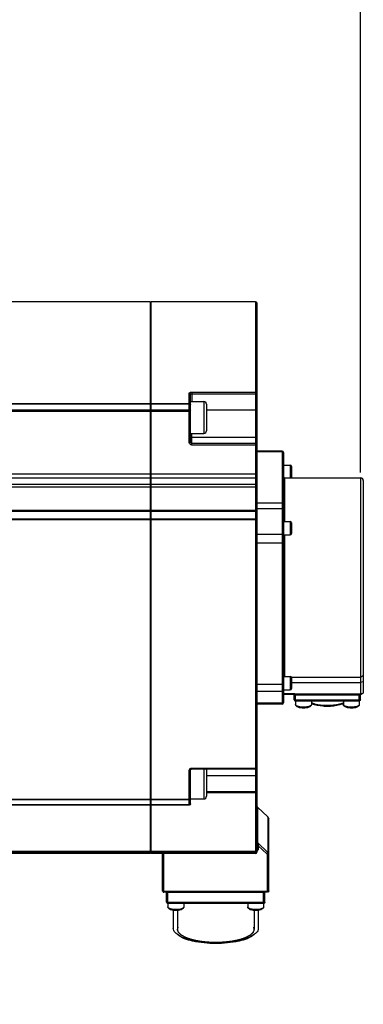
# Model space of a CAD drawing. Header units: millimetres. Extents: x 0 to 11890, y 0 to 8410.
# Tile 8 of 86: x 4424 to 4553, y 5810 to 6180. Entities that reach past the tile are written whole.
import ezdxf

# ---------------------------------------------------------------- set-up
doc = ezdxf.new("R2010")
doc.units = ezdxf.units.MM
doc.header["$LTSCALE"] = 653.95
doc.layers.get('0').update_dxf_attribs({"linetype": 'CONTINUOUS'})
doc.layers.add('204101000043_DXF_DIMENSION', color=7, linetype='CONTINUOUS')
doc.layers.add('304304000077DXF_CONTINUOUS_LINE', color=7, linetype='CONTINUOUS')
doc.styles.get("Standard").update_dxf_attribs({"font": 'txt', "width": 0.7})
doc.dimstyles.new('DIMSTYLE_6', dxfattribs={"dimtxt": 100, "dimasz": 60, "dimexe": 2, "dimexo": 0.2, "dimgap": 2.5, "dimtad": 1, "dimdsep": 46, "dimtxsty": 'Standard', "dimblk": '_FILLED', "dimblk1": '_FILLED', "dimblk2": '_FILLED', "dimcen": 0.09, "dimclrt": 5, "dimazin": 2, "dimtp": 0.01, "dimtm": 0.01, "dimtfac": 1, "dimtofl": 0, "dimtmove": 0, "dimatfit": 3, "dimldrblk": '_FILLED', "dimfxl": 0, "dimtolj": 1, "dimarcsym": 0})

# ---------------------------------------------------------------- blocks, each defined once
blk = doc.blocks.new('_FILLED')
at = {"color": 0, "linetype": 'ByBlock'}
blk.add_solid([(0, 0), (-1, 0.1667), (-1, -0.1667)], dxfattribs=at)
blk = doc.blocks.new('*D18')
at = {"layer": '204101000043_DXF_DIMENSION', "color": 2, "linetype": 'Continuous'}
for p, q in [((4181.44, 5799.39), (4181.44, 6385.06)), ((4552.44, 6009.68), (4552.44, 6385.06)), ((4181.44, 6365.06), (4366.94, 6365.06)), ((4552.44, 6365.06), (4366.94, 6365.06))]:
    blk.add_line(p, q, dxfattribs=at)
at = {"layer": '204101000043_DXF_DIMENSION', "color": 2, "linetype": 'Continuous', "xscale": 60, "yscale": 60, "zscale": 60, "rotation": 180}
blk.add_blockref('_FILLED', (4181.44, 6365.06), dxfattribs=at)
at = {"layer": '204101000043_DXF_DIMENSION', "color": 2, "linetype": 'Continuous', "xscale": 60, "yscale": 60, "zscale": 60}
blk.add_blockref('_FILLED', (4552.44, 6365.06), dxfattribs=at)

msp = doc.modelspace()

# ---------------------------------------------------------------- linework, layer by layer
at = {"layer": '304304000077DXF_CONTINUOUS_LINE', "color": 7, "linetype": 'Continuous'}
for p, q in [((4473.445, 6073.891), (4290.545, 6073.891)), ((4473.445, 5866.471), (4473.445, 6073.89)), ((4473.445, 6072.369), (4473.645, 6072.369)), ((4512.945, 6073.891), (4473.645, 6073.891)), ((4473.645, 5866.471), (4473.645, 6073.89)), ((4513.445, 6073.391), (4513.445, 5866.971)), ((4488.445, 6021.119), (4488.445, 6039.063)), ((4488.445, 6036.39), (4493.445, 6036.39)), ((4494.445, 6035.39), (4494.445, 6025.39)), ((4473.445, 6033.379), (4473.645, 6033.379)), ((4488.445, 6024.39), (4493.445, 6024.39)), ((4522.945, 6017.744), (4513.445, 6017.744)), ((4523.445, 6017.243), (4523.445, 5923.118)), ((4523.445, 6012.414), (4525.945, 6012.414)), ((4526.445, 6011.914), (4526.445, 6007.914)), ((4473.445, 6008.168), (4473.645, 6008.168)), ((4523.945, 6007.681), (4552.445, 6007.681)), ((4553.445, 6006.68), (4553.445, 5926.891)), ((4473.445, 6002.821), (4473.645, 6002.821)), ((4473.445, 5993.645), (4473.645, 5993.645)), ((4523.445, 5991.209), (4525.945, 5991.209)), ((4526.445, 5990.708), (4526.445, 5986.709)), ((4523.445, 5986.209), (4525.945, 5986.209)), ((4523.445, 5932.948), (4525.945, 5932.948)), ((4526.445, 5932.447), (4526.445, 5928.448)), ((4523.445, 5927.948), (4525.945, 5927.948)), ((4523.445, 5926.352), (4527.23, 5926.352)), ((4527.23, 5926.352), (4527.378, 5926.345)), ((4527.378, 5926.345), (4527.775, 5926.304)), ((4527.445, 5924.26), (4527.445, 5926.14)), ((4527.748, 5926.306), (4527.775, 5926.303)), ((4527.775, 5926.303), (4527.945, 5926.297)), ((4551.945, 5926.297), (4552.139, 5926.305)), ((4552.139, 5926.305), (4552.309, 5926.324)), ((4552.309, 5926.324), (4552.475, 5926.348)), ((4552.445, 5924.26), (4552.445, 5926.14)), ((4552.474, 5926.342), (4552.562, 5926.351)), ((4552.562, 5926.351), (4552.745, 5926.372)), ((4522.945, 5922.618), (4513.445, 5922.618)), ((4551.945, 5923.76), (4527.945, 5923.76)), ((4527.945, 5923.76), (4527.945, 5922.467)), ((4533.945, 5923.76), (4533.945, 5922.467)), ((4545.945, 5923.76), (4545.945, 5922.467)), ((4551.945, 5923.76), (4551.945, 5922.467)), ((4488.945, 5898.193), (4512.945, 5898.193)), ((4488.445, 5885.118), (4488.445, 5897.754)), ((4494.445, 5897.929), (4494.445, 5887.929)), ((4512.945, 5889.228), (4494.445, 5889.228)), ((4473.445, 5884.618), (4291.045, 5884.618)), ((4473.445, 5886.52), (4473.645, 5886.52)), ((4487.945, 5884.618), (4473.645, 5884.618)), ((4488.445, 5886.929), (4493.445, 5886.929)), ((4513.604, 5883.853), (4517.494, 5880.198)), ((4517.945, 5852.318), (4517.945, 5879.169)), ((4473.445, 5866.471), (4291.045, 5866.471)), ((4473.445, 5867.993), (4473.645, 5867.993)), ((4512.945, 5866.471), (4473.645, 5866.471)), ((4477.945, 5852.318), (4477.945, 5866.471)), ((4517.445, 5851.818), (4478.445, 5851.818)), ((4479.445, 5848.133), (4479.445, 5851.818)), ((4516.445, 5848.133), (4516.445, 5851.818)), ((4515.945, 5847.633), (4479.945, 5847.633)), ((4479.945, 5847.633), (4479.945, 5846.34)), ((4485.945, 5847.633), (4485.945, 5846.34)), ((4509.945, 5847.633), (4509.945, 5846.34)), ((4515.945, 5847.633), (4515.945, 5846.34)), ((4481.945, 5845.053), (4481.945, 5838.315)), ((4513.945, 5845.053), (4513.945, 5838.315))]:
    msp.add_line(p, q, dxfattribs=at)
at = {"layer": '304304000077DXF_CONTINUOUS_LINE', "color": 9, "linetype": 'Continuous'}
for p, q in [((4473.445, 6073.86), (4290.545, 6073.86)), ((4512.945, 6073.86), (4473.645, 6073.86)), ((4512.945, 6073.891), (4512.945, 5866.471)), ((4487.945, 6020.948), (4487.945, 6039.533)), ((4488.945, 6039.875), (4512.945, 6039.875)), ((4488.945, 6039.875), (4488.945, 6036.39)), ((4488.945, 6039.234), (4512.945, 6039.234)), ((4290.545, 6035.646), (4473.445, 6035.646)), ((4290.545, 6035.497), (4473.445, 6035.497)), ((4473.645, 6035.646), (4487.945, 6035.646)), ((4473.645, 6035.497), (4487.945, 6035.497)), ((4493.445, 6036.39), (4493.445, 6024.39)), ((4473.445, 6033.167), (4290.545, 6033.167)), ((4473.445, 6032.675), (4290.545, 6032.675)), ((4487.945, 6033.167), (4473.645, 6033.167)), ((4487.945, 6032.675), (4473.645, 6032.675)), ((4512.945, 6033.126), (4494.445, 6033.126)), ((4488.945, 6020.009), (4488.945, 6024.39)), ((4512.945, 6022.873), (4488.945, 6022.873)), ((4512.945, 6020.649), (4488.945, 6020.649)), ((4512.945, 6020.009), (4488.945, 6020.009)), ((4522.945, 6017.442), (4513.445, 6017.442)), ((4522.945, 6017.744), (4522.945, 5922.618)), ((4525.945, 6012.414), (4525.945, 6007.681)), ((4473.445, 6009.041), (4302.445, 6009.041)), ((4473.445, 6007.512), (4302.445, 6007.512)), ((4512.945, 6009.041), (4473.645, 6009.041)), ((4512.945, 6007.512), (4473.645, 6007.512)), ((4523.945, 5991.209), (4523.945, 6007.681)), ((4552.445, 6007.681), (4552.445, 5926.538)), ((4473.445, 6004.134), (4302.322, 6004.134)), ((4473.445, 6005.168), (4302.445, 6005.168)), ((4512.945, 6005.168), (4473.645, 6005.168)), ((4512.945, 6004.134), (4473.645, 6004.134)), ((4522.945, 5998.095), (4513.445, 5998.095)), ((4290.545, 5995.532), (4473.445, 5995.532)), ((4290.545, 5995.149), (4473.445, 5995.149)), ((4473.645, 5995.532), (4512.945, 5995.532)), ((4473.645, 5995.149), (4512.945, 5995.149)), ((4522.945, 5995.976), (4513.445, 5995.976)), ((4473.445, 5992.154), (4290.545, 5992.154)), ((4473.445, 5991.896), (4290.545, 5991.896)), ((4512.945, 5992.154), (4473.645, 5992.154)), ((4512.945, 5991.896), (4473.645, 5991.896)), ((4525.945, 5991.209), (4525.945, 5986.209)), ((4522.945, 5986.412), (4513.445, 5986.412)), ((4523.945, 5932.948), (4523.945, 5986.209)), ((4522.945, 5983.078), (4513.445, 5983.078)), ((4525.945, 5932.948), (4525.945, 5927.948)), ((4526.333, 5932.742), (4552.445, 5932.742)), ((4522.945, 5929.921), (4513.445, 5929.921)), ((4526.445, 5930.773), (4552.445, 5930.773)), ((4522.945, 5927.348), (4513.445, 5927.348)), ((4523.445, 5926.549), (4527.23, 5926.549)), ((4527.23, 5926.549), (4527.23, 5926.352)), ((4527.945, 5926.494), (4551.945, 5926.494)), ((4527.945, 5923.76), (4527.945, 5926.494)), ((4527.945, 5926.297), (4551.945, 5926.297)), ((4551.945, 5925.969), (4527.945, 5925.969)), ((4551.945, 5924.089), (4527.945, 5924.089)), ((4551.945, 5923.76), (4551.945, 5926.494)), ((4552.273, 5926.518), (4552.445, 5926.538)), ((4552.445, 5926.538), (4552.571, 5926.547)), ((4552.47, 5926.352), (4552.474, 5926.342)), ((4552.571, 5926.547), (4552.722, 5926.562)), ((4552.722, 5926.562), (4552.816, 5926.574)), ((4522.945, 5922.888), (4513.445, 5922.888)), ((4488.945, 5898.522), (4512.945, 5898.522)), ((4488.945, 5898.522), (4488.945, 5898.193)), ((4493.445, 5898.193), (4493.445, 5886.929)), ((4487.945, 5884.618), (4487.945, 5897.583)), ((4512.945, 5895.665), (4494.445, 5895.665)), ((4512.945, 5889.557), (4494.445, 5889.557)), ((4291.045, 5886.902), (4473.445, 5886.902)), ((4291.045, 5886.69), (4473.445, 5886.69)), ((4473.445, 5884.735), (4291.045, 5884.735)), ((4473.645, 5886.902), (4487.945, 5886.902)), ((4473.645, 5886.69), (4487.945, 5886.69)), ((4487.945, 5884.735), (4473.645, 5884.735)), ((4513.591, 5883.844), (4517.505, 5880.165)), ((4513.591, 5883.844), (4513.591, 5870.505)), ((4517.494, 5880.198), (4517.505, 5880.165)), ((4517.505, 5880.165), (4517.505, 5866.827)), ((4517.505, 5866.827), (4513.591, 5870.505)), ((4517.152, 5866.323), (4513.945, 5869.337)), ((4513.945, 5869.337), (4513.945, 5868.122)), ((4291.045, 5867.328), (4473.445, 5867.328)), ((4291.045, 5867.007), (4473.445, 5867.007)), ((4473.445, 5866.479), (4291.045, 5866.479)), ((4473.645, 5867.328), (4512.945, 5867.328)), ((4473.645, 5867.007), (4512.945, 5867.007)), ((4512.945, 5866.479), (4473.645, 5866.479)), ((4478.445, 5851.818), (4478.445, 5866.471)), ((4517.445, 5851.818), (4517.445, 5865.659)), ((4517.445, 5852.147), (4478.445, 5852.147)), ((4479.945, 5847.633), (4479.945, 5851.818)), ((4515.945, 5851.721), (4479.945, 5851.721)), ((4515.945, 5847.633), (4515.945, 5851.818)), ((4515.945, 5847.962), (4479.945, 5847.962))]:
    msp.add_line(p, q, dxfattribs=at)
at = {"layer": '304304000077DXF_CONTINUOUS_LINE', "color": 2, "linetype": 'Continuous'}
for p, q in [((4483.545, 5845.025), (4483.545, 5837.845)), ((4512.345, 5845.025), (4512.345, 5837.845))]:
    msp.add_line(p, q, dxfattribs=at)
at = {"layer": '304304000077DXF_CONTINUOUS_LINE', "color": 9, "linetype": 'Continuous'}
for points in [[(4551.945, 5926.494), (4552.108, 5926.501), (4552.273, 5926.518)], [(4552.445, 5926.538), (4552.459, 5926.421), (4552.47, 5926.352)], [(4552.816, 5926.574), (4552.801, 5926.446), (4552.76, 5926.377), (4552.745, 5926.372)], [(4513.445, 5884.176), (4513.462, 5884.054), (4513.512, 5883.941), (4513.591, 5883.844)], [(4513.445, 5870.837), (4513.462, 5870.715), (4513.512, 5870.602), (4513.591, 5870.505)]]:
    msp.add_lwpolyline(points, dxfattribs=at)
at = {"layer": '304304000077DXF_CONTINUOUS_LINE', "color": 7, "linetype": 'Continuous'}
msp.add_lwpolyline([(4513.602, 5883.855), (4513.577, 5883.88), (4513.531, 5883.938), (4513.496, 5883.999), (4513.47, 5884.061), (4513.455, 5884.12), (4513.447, 5884.173), (4513.445, 5884.216)], dxfattribs=at)
for centre, radius, start, end in [((4493.445, 6035.39), 1, 0, 90), ((4493.445, 6025.39), 1, 270, 360), ((4522.945, 6017.244), 0.5, 0, 90), ((4525.945, 6011.914), 0.5, 0, 90), ((4523.945, 6008.181), 0.5, 180, 270), ((4525.945, 6007.914), 0.5, 332.02852, 360), ((4552.445, 6006.681), 1, 360, 90), ((4525.945, 5990.709), 0.5, 0, 90), ((4525.945, 5986.709), 0.5, 270, 360), ((4525.945, 5932.448), 0.5, 0, 90), ((4525.945, 5928.448), 0.5, 270, 360), ((4526.519, 5919.513), 6.896, 82.28661, 82.87906), ((4552.966, 5927.104), 0.673, 255.63954, 261.57829), ((4522.945, 5923.118), 0.5, 270, 360), ((4493.445, 5897.929), 1, 0, 15.53704), ((4493.445, 5887.929), 1, 270, 360)]:
    msp.add_arc(centre, radius, start, end, dxfattribs=at)
at = {"layer": '304304000077DXF_CONTINUOUS_LINE', "color": 9, "linetype": 'Continuous'}
for centre, radius, start, end in [((4528.059, 5929.905), 3.415, 264.20472, 265.41723), ((4536.774, 5929.275), 6.822, 245.03071, 248.52443), ((4543.115, 5929.275), 6.822, 291.47552, 294.96929), ((4488.949, 5897.455), 1.066, 111.12276, 118.72322), ((4488.945, 5897.529), 0.993, 90.01067, 93.46015), ((4531.28, 5875.507), 18.4, 197.77843, 199.59085)]:
    msp.add_arc(centre, radius, start, end, dxfattribs=at)
at = {"layer": '304304000077DXF_CONTINUOUS_LINE', "color": 7, "linetype": 'Continuous'}
for points in [[(4512.945, 6073.891), (4513.18, 6073.891), (4513.445, 6073.626), (4513.445, 6073.391)], [(4527.445, 5924.26), (4527.445, 5924.047), (4527.783, 5923.604), (4527.88, 5923.793)], [(4552.445, 5924.26), (4552.445, 5924.041), (4552.149, 5923.666), (4551.976, 5923.799)], [(4553.445, 5926.891), (4553.445, 5926.647), (4553.109, 5926.403), (4552.867, 5926.438)], [(4488.445, 5885.118), (4488.445, 5884.882), (4488.18, 5884.618), (4487.945, 5884.618)], [(4517.945, 5879.169), (4517.945, 5879.497), (4517.785, 5879.97), (4517.462, 5880.028)], [(4512.945, 5866.471), (4513.156, 5866.471), (4513.376, 5866.673), (4513.431, 5866.876)], [(4477.945, 5852.318), (4477.945, 5852.105), (4478.283, 5851.662), (4478.38, 5851.851)], [(4517.945, 5852.318), (4517.945, 5852.099), (4517.649, 5851.724), (4517.476, 5851.858)], [(4479.445, 5848.133), (4479.445, 5847.92), (4479.783, 5847.477), (4479.88, 5847.666)], [(4516.445, 5848.133), (4516.445, 5847.914), (4516.149, 5847.538), (4515.976, 5847.672)], [(4483.777, 5835.772), (4483.52, 5835.939), (4483.272, 5836.121), (4483.042, 5836.323)], [(4512.847, 5836.323), (4512.617, 5836.121), (4512.369, 5835.939), (4512.113, 5835.772)]]:
    msp.add_open_spline(points, degree=3, dxfattribs=at)
at = {"layer": '304304000077DXF_CONTINUOUS_LINE', "color": 9, "linetype": 'Continuous'}
for points in [[(4513.445, 6073.391), (4513.445, 6073.619), (4513.173, 6073.86), (4512.945, 6073.86)], [(4487.945, 6039.533), (4488.173, 6039.533), (4488.445, 6039.292), (4488.445, 6039.063)], [(4513.445, 6039.405), (4513.445, 6039.634), (4513.173, 6039.875), (4512.945, 6039.875)], [(4487.945, 6035.646), (4488.173, 6035.646), (4488.445, 6035.405), (4488.445, 6035.176)], [(4487.945, 6035.497), (4488.143, 6035.497), (4488.445, 6035.374), (4488.445, 6035.176)], [(4487.945, 6033.167), (4488.143, 6033.167), (4488.445, 6033.044), (4488.445, 6032.846)], [(4488.945, 6020.009), (4488.487, 6020.009), (4487.945, 6020.491), (4487.945, 6020.948)], [(4488.445, 6023.342), (4488.445, 6023.114), (4488.716, 6022.873), (4488.945, 6022.873)], [(4488.945, 6020.649), (4488.716, 6020.649), (4488.445, 6020.891), (4488.445, 6021.119)], [(4513.445, 6022.403), (4513.445, 6022.631), (4513.173, 6022.873), (4512.945, 6022.873)], [(4513.445, 6020.18), (4513.445, 6020.408), (4513.173, 6020.649), (4512.945, 6020.649)], [(4513.445, 6007.3), (4513.445, 6007.481), (4513.126, 6007.512), (4512.945, 6007.512)], [(4513.445, 6004.957), (4513.445, 6005.138), (4513.126, 6005.168), (4512.945, 6005.168)], [(4513.445, 6003.664), (4513.445, 6003.893), (4513.173, 6004.134), (4512.945, 6004.134)], [(4523.445, 5997.625), (4523.445, 5997.853), (4523.173, 5998.095), (4522.945, 5998.095)], [(4513.445, 5995.062), (4513.445, 5995.291), (4513.173, 5995.532), (4512.945, 5995.532)], [(4523.445, 5995.718), (4523.445, 5995.905), (4523.132, 5995.976), (4522.945, 5995.976)], [(4553.445, 5933.74), (4553.445, 5933.269), (4552.916, 5932.742), (4552.445, 5932.742)], [(4523.445, 5927.777), (4523.445, 5927.557), (4523.164, 5927.348), (4522.945, 5927.348)], [(4487.945, 5886.69), (4488.155, 5886.69), (4488.445, 5886.863), (4488.445, 5887.073)], [(4517.505, 5880.165), (4517.737, 5879.947), (4517.982, 5879.519), (4517.8, 5879.257)], [(4513.445, 5866.971), (4513.445, 5866.737), (4513.179, 5866.479), (4512.945, 5866.479)], [(4513.867, 5867.762), (4513.784, 5867.576), (4513.631, 5867.412), (4513.453, 5867.314)], [(4517.445, 5865.659), (4517.445, 5865.901), (4517.328, 5866.158), (4517.152, 5866.323)]]:
    msp.add_open_spline(points, degree=3, dxfattribs=at)
for points, knots in [([(4487.945, 6039.533), (4487.945, 6039.583), (4488.214, 6039.896), (4488.629, 6039.875), (4488.945, 6039.875)], [0, 0, 0, 0, 0.137244, 1, 1, 1, 1]), ([(4488.445, 6039.063), (4488.445, 6039.13), (4488.681, 6039.206), (4488.83, 6039.234), (4488.945, 6039.234)], [0, 0, 0, 0, 0.3669864, 1, 1, 1, 1]), ([(4513.445, 6039.405), (4513.445, 6039.339), (4513.209, 6039.263), (4513.059, 6039.234), (4512.945, 6039.234)], [0, 0, 0, 0, 0.3669864, 1, 1, 1, 1]), ([(4487.945, 6032.675), (4488.059, 6032.675), (4488.209, 6032.704), (4488.445, 6032.78), (4488.445, 6032.846)], [0, 0, 0, 0, 0.6330136, 1, 1, 1, 1]), ([(4513.445, 6033.297), (4513.445, 6033.231), (4513.209, 6033.155), (4513.059, 6033.126), (4512.945, 6033.126)], [0, 0, 0, 0, 0.3669864, 1, 1, 1, 1]), ([(4487.945, 6020.948), (4488.059, 6020.948), (4488.209, 6020.977), (4488.445, 6021.053), (4488.445, 6021.119)], [0, 0, 0, 0, 0.6330136, 1, 1, 1, 1]), ([(4513.445, 6020.18), (4513.445, 6020.113), (4513.209, 6020.037), (4513.059, 6020.009), (4512.945, 6020.009)], [0, 0, 0, 0, 0.3669864, 1, 1, 1, 1]), ([(4523.185, 6017.366), (4523.148, 6017.389), (4523.071, 6017.426), (4522.986, 6017.442), (4522.945, 6017.442)], [0, 0, 0, 0, 0.5138025, 1, 1, 1, 1]), ([(4523.445, 6016.972), (4523.445, 6017.049), (4523.378, 6017.208), (4523.257, 6017.321), (4523.185, 6017.366)], [0, 0, 0, 0, 0.4743934, 1, 1, 1, 1]), ([(4513.445, 6009.212), (4513.445, 6009.146), (4513.209, 6009.07), (4513.059, 6009.041), (4512.945, 6009.041)], [0, 0, 0, 0, 0.3669864, 1, 1, 1, 1]), ([(4513.445, 5995.062), (4513.445, 5995.119), (4513.18, 5995.115), (4513.058, 5995.149), (4512.945, 5995.149)], [0, 0, 0, 0, 0.3361844, 1, 1, 1, 1]), ([(4513.445, 5992.067), (4513.445, 5992.124), (4513.18, 5992.12), (4513.058, 5992.154), (4512.945, 5992.154)], [0, 0, 0, 0, 0.3361844, 1, 1, 1, 1]), ([(4513.445, 5992.067), (4513.445, 5992.001), (4513.209, 5991.924), (4513.059, 5991.896), (4512.945, 5991.896)], [0, 0, 0, 0, 0.3669864, 1, 1, 1, 1]), ([(4523.445, 5986.249), (4523.445, 5986.314), (4523.205, 5986.383), (4523.059, 5986.412), (4522.945, 5986.412)], [0, 0, 0, 0, 0.3633219, 1, 1, 1, 1]), ([(4523.445, 5983.249), (4523.445, 5983.183), (4523.209, 5983.107), (4523.059, 5983.078), (4522.945, 5983.078)], [0, 0, 0, 0, 0.3669864, 1, 1, 1, 1]), ([(4523.445, 5930.092), (4523.445, 5930.026), (4523.209, 5929.95), (4523.059, 5929.921), (4522.945, 5929.921)], [0, 0, 0, 0, 0.3669864, 1, 1, 1, 1]), ([(4553.445, 5931.115), (4553.445, 5931.065), (4553.175, 5930.752), (4552.76, 5930.773), (4552.445, 5930.773)], [0, 0, 0, 0, 0.1372203, 1, 1, 1, 1]), ([(4527.23, 5926.549), (4527.272, 5926.549), (4527.354, 5926.546), (4527.436, 5926.538), (4527.477, 5926.534)], [0, 0, 0, 0, 0.4997699, 1, 1, 1, 1]), ([(4527.488, 5926.08), (4527.476, 5926.088), (4527.456, 5926.104), (4527.445, 5926.129), (4527.445, 5926.14)], [0, 0, 0, 0, 0.5767306, 1, 1, 1, 1]), ([(4527.526, 5924.178), (4527.505, 5924.189), (4527.471, 5924.208), (4527.445, 5924.244), (4527.445, 5924.26)], [0, 0, 0, 0, 0.6042591, 1, 1, 1, 1]), ([(4527.477, 5926.534), (4527.517, 5926.53), (4527.596, 5926.521), (4527.675, 5926.512), (4527.715, 5926.508)], [0, 0, 0, 0, 0.50003, 1, 1, 1, 1]), ([(4527.526, 5926.057), (4527.519, 5926.061), (4527.506, 5926.068), (4527.494, 5926.076), (4527.488, 5926.08)], [0, 0, 0, 0, 0.5230924, 1, 1, 1, 1]), ([(4527.945, 5925.969), (4527.867, 5925.969), (4527.724, 5925.986), (4527.584, 5926.027), (4527.526, 5926.057)], [0, 0, 0, 0, 0.5406599, 1, 1, 1, 1]), ([(4527.945, 5924.089), (4527.867, 5924.089), (4527.724, 5924.107), (4527.584, 5924.148), (4527.526, 5924.178)], [0, 0, 0, 0, 0.5406606, 1, 1, 1, 1]), ([(4527.786, 5926.501), (4527.813, 5926.499), (4527.865, 5926.496), (4527.918, 5926.494), (4527.945, 5926.494)], [0, 0, 0, 0, 0.4999993, 1, 1, 1, 1]), ([(4552.185, 5925.996), (4552.146, 5925.987), (4552.066, 5925.974), (4551.985, 5925.969), (4551.945, 5925.969)], [0, 0, 0, 0, 0.4952811, 1, 1, 1, 1]), ([(4552.445, 5924.26), (4552.445, 5924.194), (4552.209, 5924.118), (4552.059, 5924.089), (4551.945, 5924.089)], [0, 0, 0, 0, 0.3669864, 1, 1, 1, 1]), ([(4552.363, 5926.057), (4552.338, 5926.044), (4552.279, 5926.021), (4552.218, 5926.004), (4552.185, 5925.996)], [0, 0, 0, 0, 0.461264, 1, 1, 1, 1]), ([(4552.445, 5926.14), (4552.445, 5926.124), (4552.419, 5926.088), (4552.385, 5926.068), (4552.363, 5926.057)], [0, 0, 0, 0, 0.3957416, 1, 1, 1, 1]), ([(4552.816, 5926.574), (4552.875, 5926.582), (4552.991, 5926.6), (4553.106, 5926.625), (4553.163, 5926.64)], [0, 0, 0, 0, 0.5057234, 1, 1, 1, 1]), ([(4553.163, 5926.64), (4553.213, 5926.654), (4553.284, 5926.674), (4553.367, 5926.73), (4553.367, 5926.759)], [0, 0, 0, 0, 0.6416244, 1, 1, 1, 1]), ([(4553.367, 5926.759), (4553.367, 5926.775), (4553.336, 5926.816), (4553.296, 5926.834), (4553.269, 5926.846)], [0, 0, 0, 0, 0.3544469, 1, 1, 1, 1]), ([(4523.185, 5922.965), (4523.148, 5922.942), (4523.071, 5922.904), (4522.986, 5922.888), (4522.945, 5922.888)], [0, 0, 0, 0, 0.5140565, 1, 1, 1, 1]), ([(4523.445, 5923.361), (4523.445, 5923.284), (4523.378, 5923.124), (4523.257, 5923.011), (4523.185, 5922.965)], [0, 0, 0, 0, 0.4750677, 1, 1, 1, 1]), ([(4528.646, 5921.808), (4528.543, 5921.85), (4528.257, 5921.98), (4527.945, 5922.25), (4527.945, 5922.467)], [0, 0, 0, 0, 0.3385959, 1, 1, 1, 1]), ([(4532.99, 5921.717), (4531.91, 5921.373), (4530.376, 5921.346), (4528.95, 5921.684), (4528.646, 5921.808)], [0, 0, 0, 0, 0.7759322, 1, 1, 1, 1]), ([(4533.945, 5922.467), (4533.945, 5922.394), (4533.789, 5921.978), (4533.321, 5921.822), (4532.99, 5921.717)], [0, 0, 0, 0, 0.1728673, 1, 1, 1, 1]), ([(4539.945, 5922.04), (4539.413, 5922.04), (4537.501, 5922.115), (4535.566, 5922.417), (4534.276, 5922.926)], [0, 0, 0, 0, 0.2772332, 1, 1, 1, 1]), ([(4545.613, 5922.926), (4545.231, 5922.775), (4543.392, 5922.212), (4541.452, 5922.04), (4539.945, 5922.04)], [0, 0, 0, 0, 0.214019, 1, 1, 1, 1]), ([(4546.646, 5921.808), (4546.543, 5921.85), (4546.257, 5921.98), (4545.945, 5922.25), (4545.945, 5922.467)], [0, 0, 0, 0, 0.3385959, 1, 1, 1, 1]), ([(4550.99, 5921.717), (4549.91, 5921.373), (4548.376, 5921.346), (4546.95, 5921.684), (4546.646, 5921.808)], [0, 0, 0, 0, 0.7759322, 1, 1, 1, 1]), ([(4551.945, 5922.467), (4551.945, 5922.394), (4551.789, 5921.978), (4551.321, 5921.822), (4550.99, 5921.717)], [0, 0, 0, 0, 0.1728673, 1, 1, 1, 1]), ([(4488.063, 5898.023), (4488.106, 5898.099), (4488.214, 5898.242), (4488.358, 5898.348), (4488.436, 5898.39)], [0, 0, 0, 0, 0.4957515, 1, 1, 1, 1]), ([(4488.564, 5898.45), (4488.616, 5898.47), (4488.721, 5898.502), (4488.83, 5898.517), (4488.885, 5898.52)], [0, 0, 0, 0, 0.5019597, 1, 1, 1, 1]), ([(4513.445, 5898.693), (4513.445, 5898.627), (4513.209, 5898.551), (4513.059, 5898.522), (4512.945, 5898.522)], [0, 0, 0, 0, 0.3669864, 1, 1, 1, 1]), ([(4487.945, 5897.583), (4487.945, 5897.658), (4487.966, 5897.812), (4488.025, 5897.955), (4488.063, 5898.023)], [0, 0, 0, 0, 0.4939346, 1, 1, 1, 1]), ([(4487.945, 5897.583), (4488.059, 5897.583), (4488.209, 5897.611), (4488.445, 5897.687), (4488.445, 5897.754)], [0, 0, 0, 0, 0.6330136, 1, 1, 1, 1]), ([(4513.445, 5895.836), (4513.445, 5895.77), (4513.209, 5895.694), (4513.059, 5895.665), (4512.945, 5895.665)], [0, 0, 0, 0, 0.3669864, 1, 1, 1, 1]), ([(4487.945, 5886.902), (4488.059, 5886.902), (4488.209, 5886.931), (4488.445, 5887.007), (4488.445, 5887.073)], [0, 0, 0, 0, 0.6330136, 1, 1, 1, 1]), ([(4513.445, 5889.728), (4513.445, 5889.662), (4513.209, 5889.586), (4513.059, 5889.557), (4512.945, 5889.557)], [0, 0, 0, 0, 0.3669864, 1, 1, 1, 1]), ([(4487.945, 5884.735), (4488.024, 5884.735), (4488.181, 5884.779), (4488.311, 5884.874), (4488.363, 5884.933)], [0, 0, 0, 0, 0.503893, 1, 1, 1, 1]), ([(4488.363, 5884.933), (4488.387, 5884.96), (4488.426, 5885.017), (4488.445, 5885.086), (4488.445, 5885.118)], [0, 0, 0, 0, 0.530344, 1, 1, 1, 1]), ([(4513.595, 5883.859), (4513.594, 5883.859), (4513.591, 5883.853), (4513.591, 5883.847), (4513.591, 5883.844)], [0, 0, 0, 0, 0.328566, 1, 1, 1, 1]), ([(4513.602, 5883.857), (4513.601, 5883.858), (4513.599, 5883.859), (4513.596, 5883.86), (4513.595, 5883.859)], [0, 0, 0, 0, 0.5932614, 1, 1, 1, 1]), ([(4513.445, 5869.166), (4513.445, 5869.232), (4513.681, 5869.308), (4513.83, 5869.337), (4513.945, 5869.337)], [0, 0, 0, 0, 0.3669864, 1, 1, 1, 1]), ([(4513.591, 5870.505), (4513.591, 5870.491), (4513.596, 5870.457), (4513.603, 5870.423), (4513.608, 5870.404)], [0, 0, 0, 0, 0.4025241, 1, 1, 1, 1]), ([(4513.608, 5870.404), (4513.615, 5870.371), (4513.634, 5870.299), (4513.654, 5870.228), (4513.665, 5870.19)], [0, 0, 0, 0, 0.4585598, 1, 1, 1, 1]), ([(4513.665, 5870.19), (4513.68, 5870.14), (4513.711, 5870.039), (4513.742, 5869.939), (4513.758, 5869.888)], [0, 0, 0, 0, 0.5001075, 1, 1, 1, 1]), ([(4513.183, 5867.355), (4513.144, 5867.347), (4513.065, 5867.333), (4512.985, 5867.328), (4512.945, 5867.328)], [0, 0, 0, 0, 0.4954601, 1, 1, 1, 1]), ([(4513.183, 5867.085), (4513.147, 5867.062), (4513.07, 5867.023), (4512.986, 5867.007), (4512.945, 5867.007)], [0, 0, 0, 0, 0.5155791, 1, 1, 1, 1]), ([(4513.445, 5867.499), (4513.445, 5867.419), (4513.379, 5867.253), (4513.256, 5867.133), (4513.183, 5867.085)], [0, 0, 0, 0, 0.479227, 1, 1, 1, 1]), ([(4513.445, 5867.499), (4513.445, 5867.462), (4513.335, 5867.395), (4513.247, 5867.37), (4513.183, 5867.355)], [0, 0, 0, 0, 0.3588366, 1, 1, 1, 1]), ([(4513.445, 5867.951), (4513.445, 5868.017), (4513.681, 5868.094), (4513.83, 5868.122), (4513.945, 5868.122)], [0, 0, 0, 0, 0.3669864, 1, 1, 1, 1]), ([(4513.945, 5868.122), (4513.945, 5868.061), (4513.931, 5867.937), (4513.892, 5867.819), (4513.867, 5867.762)], [0, 0, 0, 0, 0.4948258, 1, 1, 1, 1]), ([(4517.152, 5866.323), (4517.279, 5866.443), (4517.405, 5866.603), (4517.505, 5866.795), (4517.505, 5866.827)], [0, 0, 0, 0, 0.8449218, 1, 1, 1, 1]), ([(4517.445, 5865.659), (4517.559, 5865.659), (4517.709, 5865.688), (4517.945, 5865.764), (4517.945, 5865.83)], [0, 0, 0, 0, 0.6330136, 1, 1, 1, 1]), ([(4517.945, 5865.83), (4517.945, 5866.079), (4517.906, 5866.503), (4517.564, 5866.65), (4517.47, 5866.668)], [0, 0, 0, 0, 0.7226196, 1, 1, 1, 1]), ([(4478.026, 5852.236), (4478.005, 5852.247), (4477.971, 5852.266), (4477.945, 5852.303), (4477.945, 5852.318)], [0, 0, 0, 0, 0.6042591, 1, 1, 1, 1]), ([(4478.445, 5852.147), (4478.367, 5852.147), (4478.224, 5852.165), (4478.084, 5852.206), (4478.026, 5852.236)], [0, 0, 0, 0, 0.5406606, 1, 1, 1, 1]), ([(4479.945, 5851.721), (4479.862, 5851.721), (4479.712, 5851.74), (4479.566, 5851.785), (4479.508, 5851.82)], [0, 0, 0, 0, 0.5487715, 1, 1, 1, 1]), ([(4516.382, 5851.82), (4516.323, 5851.785), (4516.177, 5851.74), (4516.027, 5851.721), (4515.945, 5851.721)], [0, 0, 0, 0, 0.4512284, 1, 1, 1, 1]), ([(4517.945, 5852.318), (4517.945, 5852.252), (4517.709, 5852.176), (4517.559, 5852.147), (4517.445, 5852.147)], [0, 0, 0, 0, 0.3669864, 1, 1, 1, 1]), ([(4479.526, 5848.051), (4479.505, 5848.062), (4479.471, 5848.081), (4479.445, 5848.117), (4479.445, 5848.133)], [0, 0, 0, 0, 0.6042591, 1, 1, 1, 1]), ([(4479.945, 5847.962), (4479.867, 5847.962), (4479.724, 5847.979), (4479.584, 5848.021), (4479.526, 5848.051)], [0, 0, 0, 0, 0.5406606, 1, 1, 1, 1]), ([(4480.646, 5845.68), (4480.543, 5845.722), (4480.257, 5845.853), (4479.945, 5846.123), (4479.945, 5846.34)], [0, 0, 0, 0, 0.3385959, 1, 1, 1, 1]), ([(4485.945, 5846.34), (4485.945, 5846.267), (4485.789, 5845.851), (4485.321, 5845.695), (4484.99, 5845.589)], [0, 0, 0, 0, 0.1728673, 1, 1, 1, 1]), ([(4510.646, 5845.68), (4510.543, 5845.722), (4510.257, 5845.853), (4509.945, 5846.123), (4509.945, 5846.34)], [0, 0, 0, 0, 0.3385959, 1, 1, 1, 1]), ([(4515.945, 5846.34), (4515.945, 5846.267), (4515.789, 5845.851), (4515.321, 5845.695), (4514.99, 5845.589)], [0, 0, 0, 0, 0.1728673, 1, 1, 1, 1]), ([(4516.445, 5848.133), (4516.445, 5848.067), (4516.209, 5847.991), (4516.059, 5847.962), (4515.945, 5847.962)], [0, 0, 0, 0, 0.3669864, 1, 1, 1, 1]), ([(4484.99, 5845.589), (4483.91, 5845.245), (4482.376, 5845.219), (4480.95, 5845.557), (4480.646, 5845.68)], [0, 0, 0, 0, 0.7759322, 1, 1, 1, 1]), ([(4514.99, 5845.589), (4513.91, 5845.245), (4512.376, 5845.219), (4510.95, 5845.557), (4510.646, 5845.68)], [0, 0, 0, 0, 0.7759322, 1, 1, 1, 1])]:
    msp.add_open_spline(points, degree=3, knots=knots, dxfattribs=at)
at = {"layer": '304304000077DXF_CONTINUOUS_LINE', "color": 7, "linetype": 'Continuous'}
for points, knots in [([(4527.23, 5926.37), (4527.254, 5926.368), (4527.302, 5926.364), (4527.35, 5926.358), (4527.374, 5926.355)], [0, 0, 0, 0, 0.4988187, 1, 1, 1, 1]), ([(4527.382, 5926.32), (4527.379, 5926.324), (4527.373, 5926.333), (4527.366, 5926.342), (4527.363, 5926.346)], [0, 0, 0, 0, 0.5244283, 1, 1, 1, 1]), ([(4527.403, 5926.288), (4527.399, 5926.293), (4527.393, 5926.304), (4527.386, 5926.315), (4527.382, 5926.32)], [0, 0, 0, 0, 0.516174, 1, 1, 1, 1]), ([(4527.445, 5926.14), (4527.445, 5926.167), (4527.436, 5926.219), (4527.415, 5926.267), (4527.403, 5926.288)], [0, 0, 0, 0, 0.5348319, 1, 1, 1, 1]), ([(4527.445, 5926.346), (4527.477, 5926.341), (4527.54, 5926.333), (4527.604, 5926.324), (4527.636, 5926.32)], [0, 0, 0, 0, 0.4992902, 1, 1, 1, 1]), ([(4527.636, 5926.32), (4527.655, 5926.318), (4527.692, 5926.313), (4527.73, 5926.309), (4527.749, 5926.307)], [0, 0, 0, 0, 0.4998899, 1, 1, 1, 1]), ([(4552.459, 5926.227), (4552.455, 5926.214), (4552.447, 5926.185), (4552.445, 5926.155), (4552.445, 5926.14)], [0, 0, 0, 0, 0.4811005, 1, 1, 1, 1]), ([(4552.486, 5926.287), (4552.481, 5926.277), (4552.471, 5926.258), (4552.463, 5926.238), (4552.459, 5926.227)], [0, 0, 0, 0, 0.4841372, 1, 1, 1, 1]), ([(4552.511, 5926.325), (4552.507, 5926.319), (4552.498, 5926.306), (4552.49, 5926.293), (4552.486, 5926.287)], [0, 0, 0, 0, 0.4802569, 1, 1, 1, 1]), ([(4552.551, 5926.384), (4552.55, 5926.376), (4552.533, 5926.356), (4552.52, 5926.337), (4552.511, 5926.325)], [0, 0, 0, 0, 0.3643238, 1, 1, 1, 1]), ([(4533.945, 5922.467), (4533.945, 5921.986), (4532.735, 5921.126), (4530.944, 5921.104), (4529.154, 5921.126), (4527.945, 5921.986), (4527.945, 5922.467)], [0, 0, 0, 0, 0.2077277, 0.5000293, 0.7923167, 1, 1, 1, 1]), ([(4539.945, 5921.711), (4539.382, 5921.711), (4537.388, 5921.799), (4535.352, 5922.137), (4534.052, 5922.754)], [0, 0, 0, 0, 0.2812905, 1, 1, 1, 1]), ([(4545.838, 5922.754), (4545.458, 5922.574), (4543.562, 5921.901), (4541.528, 5921.711), (4539.945, 5921.711)], [0, 0, 0, 0, 0.2099895, 1, 1, 1, 1]), ([(4551.945, 5922.467), (4551.945, 5921.986), (4550.735, 5921.126), (4548.944, 5921.104), (4547.154, 5921.126), (4545.945, 5921.986), (4545.945, 5922.467)], [0, 0, 0, 0, 0.2077277, 0.5000293, 0.7923167, 1, 1, 1, 1]), ([(4488.445, 5897.754), (4488.445, 5897.857), (4488.476, 5898.104), (4488.762, 5898.144), (4488.854, 5898.091)], [0, 0, 0, 0, 0.4942304, 1, 1, 1, 1]), ([(4512.945, 5898.193), (4513.026, 5898.193), (4513.192, 5898.258), (4513.314, 5898.379), (4513.363, 5898.452)], [0, 0, 0, 0, 0.4806133, 1, 1, 1, 1]), ([(4513.363, 5898.452), (4513.387, 5898.489), (4513.427, 5898.566), (4513.445, 5898.652), (4513.445, 5898.693)], [0, 0, 0, 0, 0.5164714, 1, 1, 1, 1]), ([(4512.945, 5889.228), (4513.026, 5889.228), (4513.192, 5889.293), (4513.314, 5889.414), (4513.363, 5889.487)], [0, 0, 0, 0, 0.4806133, 1, 1, 1, 1]), ([(4513.363, 5889.487), (4513.387, 5889.524), (4513.427, 5889.601), (4513.445, 5889.687), (4513.445, 5889.728)], [0, 0, 0, 0, 0.5164714, 1, 1, 1, 1]), ([(4513.431, 5866.876), (4513.436, 5866.892), (4513.442, 5866.923), (4513.445, 5866.955), (4513.445, 5866.971)], [0, 0, 0, 0, 0.5059349, 1, 1, 1, 1]), ([(4485.945, 5846.34), (4485.945, 5845.859), (4484.735, 5844.999), (4482.944, 5844.977), (4481.154, 5844.999), (4479.945, 5845.859), (4479.945, 5846.34)], [0, 0, 0, 0, 0.2077277, 0.5000293, 0.7923167, 1, 1, 1, 1]), ([(4515.945, 5846.34), (4515.945, 5845.859), (4514.735, 5844.999), (4512.944, 5844.977), (4511.154, 5844.999), (4509.945, 5845.859), (4509.945, 5846.34)], [0, 0, 0, 0, 0.2077277, 0.5000293, 0.7923167, 1, 1, 1, 1]), ([(4483.042, 5836.323), (4482.872, 5836.472), (4482.325, 5837.006), (4481.945, 5837.771), (4481.945, 5838.315)], [0, 0, 0, 0, 0.293728, 1, 1, 1, 1]), ([(4497.945, 5832.543), (4495.015, 5832.543), (4490.09, 5833.022), (4485.063, 5834.554), (4483.508, 5835.915)], [0, 0, 0, 0, 0.5863837, 1, 1, 1, 1]), ([(4497.945, 5832.842), (4495.173, 5832.842), (4490.339, 5833.266), (4485.527, 5834.631), (4483.777, 5835.772)], [0, 0, 0, 0, 0.5702468, 1, 1, 1, 1]), ([(4512.381, 5835.915), (4510.826, 5834.554), (4505.8, 5833.022), (4500.874, 5832.543), (4497.945, 5832.543)], [0, 0, 0, 0, 0.4136163, 1, 1, 1, 1]), ([(4512.113, 5835.772), (4510.362, 5834.631), (4505.551, 5833.266), (4500.716, 5832.842), (4497.945, 5832.842)], [0, 0, 0, 0, 0.4297526, 1, 1, 1, 1]), ([(4513.945, 5838.315), (4513.945, 5838.144), (4513.835, 5837.367), (4513.3, 5836.719), (4512.847, 5836.323)], [0, 0, 0, 0, 0.2213497, 1, 1, 1, 1])]:
    msp.add_open_spline(points, degree=3, knots=knots, dxfattribs=at)
at = {"layer": '304304000077DXF_CONTINUOUS_LINE', "color": 2, "linetype": 'Continuous'}
for points, knots in [([(4497.945, 5832.92), (4497.683, 5832.93), (4497.29, 5832.944), (4496.767, 5832.964), (4496.374, 5832.979), (4495.981, 5832.994), (4495.654, 5833.006), (4495.392, 5833.016), (4495.229, 5833.022), (4495.098, 5833.027), (4495, 5833.031), (4494.918, 5833.034), (4494.853, 5833.037), (4494.803, 5833.037), (4494.757, 5833.044), (4494.694, 5833.051), (4494.617, 5833.06), (4494.523, 5833.071), (4494.398, 5833.086), (4494.243, 5833.104), (4493.994, 5833.133), (4493.682, 5833.17), (4493.308, 5833.213), (4492.935, 5833.257), (4492.623, 5833.294), (4492.374, 5833.323), (4492.218, 5833.341), (4492.094, 5833.356), (4492, 5833.366), (4491.922, 5833.376), (4491.868, 5833.382), (4491.837, 5833.386), (4491.813, 5833.388), (4491.793, 5833.393), (4491.764, 5833.399), (4491.715, 5833.409), (4491.645, 5833.424), (4491.561, 5833.441), (4491.448, 5833.465), (4491.308, 5833.494), (4491.084, 5833.541), (4490.803, 5833.6), (4490.466, 5833.671), (4490.129, 5833.741), (4489.849, 5833.8), (4489.624, 5833.847), (4489.484, 5833.877), (4489.371, 5833.9), (4489.287, 5833.918), (4489.217, 5833.933), (4489.168, 5833.943), (4489.14, 5833.949), (4489.118, 5833.953), (4489.101, 5833.959), (4489.077, 5833.967), (4489.036, 5833.981), (4488.977, 5834), (4488.906, 5834.024), (4488.811, 5834.055), (4488.693, 5834.094), (4488.504, 5834.157), (4488.268, 5834.235), (4487.984, 5834.329), (4487.748, 5834.408), (4487.558, 5834.47), (4487.417, 5834.517), (4487.275, 5834.564), (4487.157, 5834.603), (4487.062, 5834.635), (4487.003, 5834.654), (4486.956, 5834.67), (4486.92, 5834.682), (4486.89, 5834.692), (4486.867, 5834.7), (4486.848, 5834.705), (4486.836, 5834.712), (4486.817, 5834.722), (4486.795, 5834.734), (4486.768, 5834.748), (4486.732, 5834.767), (4486.687, 5834.79), (4486.614, 5834.828), (4486.524, 5834.875), (4486.415, 5834.931), (4486.307, 5834.988), (4486.162, 5835.063), (4485.982, 5835.157), (4485.801, 5835.251), (4485.656, 5835.326), (4485.548, 5835.383), (4485.439, 5835.439), (4485.349, 5835.486), (4485.277, 5835.524), (4485.232, 5835.548), (4485.195, 5835.566), (4485.168, 5835.581), (4485.146, 5835.592), (4485.13, 5835.601), (4485.121, 5835.605), (4485.113, 5835.609), (4485.11, 5835.613), (4485.104, 5835.618), (4485.094, 5835.627), (4485.079, 5835.64), (4485.062, 5835.656), (4485.038, 5835.677), (4485.009, 5835.704), (4484.963, 5835.746), (4484.905, 5835.798), (4484.835, 5835.862), (4484.765, 5835.925), (4484.672, 5836.009), (4484.556, 5836.114), (4484.439, 5836.22), (4484.346, 5836.304), (4484.276, 5836.367), (4484.206, 5836.43), (4484.148, 5836.483), (4484.102, 5836.525), (4484.073, 5836.551), (4484.049, 5836.573), (4484.032, 5836.588), (4484.017, 5836.601), (4484.007, 5836.611), (4484.002, 5836.616), (4483.996, 5836.62), (4483.995, 5836.624), (4483.993, 5836.63), (4483.989, 5836.639), (4483.983, 5836.653), (4483.976, 5836.67), (4483.967, 5836.692), (4483.955, 5836.72), (4483.937, 5836.765), (4483.914, 5836.821), (4483.886, 5836.887), (4483.858, 5836.954), (4483.821, 5837.043), (4483.774, 5837.155), (4483.728, 5837.266), (4483.691, 5837.356), (4483.663, 5837.422), (4483.635, 5837.489), (4483.612, 5837.545), (4483.593, 5837.59), (4483.582, 5837.618), (4483.573, 5837.64), (4483.566, 5837.657), (4483.56, 5837.671), (4483.556, 5837.68), (4483.554, 5837.686), (4483.551, 5837.69), (4483.553, 5837.694), (4483.554, 5837.7), (4483.556, 5837.71), (4483.559, 5837.724), (4483.563, 5837.741), (4483.568, 5837.763), (4483.575, 5837.791), (4483.585, 5837.836), (4483.598, 5837.892), (4483.614, 5837.959), (4483.629, 5838.027), (4483.65, 5838.117), (4483.676, 5838.229), (4483.707, 5838.363), (4483.748, 5838.543), (4483.779, 5838.678), (4483.8, 5838.768)], [0, 0, 0, 0, 0.03125, 0.046875, 0.0625, 0.078125, 0.09375, 0.1015625, 0.109375, 0.1132812, 0.1171875, 0.1210938, 0.1230469, 0.125, 0.1269531, 0.1289062, 0.1328125, 0.1367188, 0.140625, 0.1484375, 0.15625, 0.171875, 0.1875, 0.203125, 0.21875, 0.2265625, 0.234375, 0.2382812, 0.2421875, 0.2460938, 0.2480469, 0.2490234, 0.25, 0.2509766, 0.2519531, 0.2539062, 0.2578125, 0.2617188, 0.265625, 0.2734375, 0.28125, 0.296875, 0.3125, 0.328125, 0.34375, 0.3515625, 0.359375, 0.3632812, 0.3671875, 0.3710938, 0.3730469, 0.3740234, 0.375, 0.3759766, 0.3769531, 0.3789062, 0.3828125, 0.3867188, 0.390625, 0.3984375, 0.40625, 0.421875, 0.4375, 0.453125, 0.4609375, 0.46875, 0.4765625, 0.484375, 0.4882812, 0.4921875, 0.4941406, 0.4960938, 0.4980469, 0.4990234, 0.5, 0.5009766, 0.5019531, 0.5039062, 0.5058594, 0.5078125, 0.5117188, 0.515625, 0.5234375, 0.53125, 0.5390625, 0.546875, 0.5625, 0.578125, 0.5859375, 0.59375, 0.6015625, 0.609375, 0.6132812, 0.6171875, 0.6191406, 0.6210938, 0.6230469, 0.6240234, 0.6245117, 0.625, 0.6254883, 0.6259766, 0.6269531, 0.6289062, 0.6308594, 0.6328125, 0.6367188, 0.640625, 0.6484375, 0.65625, 0.6640625, 0.671875, 0.6875, 0.703125, 0.7109375, 0.71875, 0.7265625, 0.734375, 0.7382812, 0.7421875, 0.7441406, 0.7460938, 0.7480469, 0.7490234, 0.7495117, 0.75, 0.7504883, 0.7509766, 0.7519531, 0.7539062, 0.7558594, 0.7578125, 0.7617188, 0.765625, 0.7734375, 0.78125, 0.7890625, 0.796875, 0.8125, 0.828125, 0.8359375, 0.84375, 0.8515625, 0.859375, 0.8632812, 0.8671875, 0.8691406, 0.8710938, 0.8730469, 0.8740234, 0.8745117, 0.875, 0.8754883, 0.8759766, 0.8769531, 0.8789062, 0.8808594, 0.8828125, 0.8867188, 0.890625, 0.8984375, 0.90625, 0.9140625, 0.921875, 0.9375, 0.953125, 0.96875, 1, 1, 1, 1]), ([(4512.09, 5838.768), (4512.11, 5838.678), (4512.141, 5838.543), (4512.183, 5838.363), (4512.214, 5838.229), (4512.239, 5838.117), (4512.26, 5838.027), (4512.276, 5837.959), (4512.291, 5837.892), (4512.304, 5837.836), (4512.314, 5837.791), (4512.321, 5837.763), (4512.326, 5837.741), (4512.33, 5837.724), (4512.333, 5837.71), (4512.335, 5837.7), (4512.336, 5837.694), (4512.338, 5837.69), (4512.336, 5837.686), (4512.334, 5837.68), (4512.329, 5837.671), (4512.324, 5837.657), (4512.317, 5837.64), (4512.307, 5837.618), (4512.296, 5837.59), (4512.277, 5837.545), (4512.254, 5837.489), (4512.226, 5837.422), (4512.198, 5837.356), (4512.161, 5837.266), (4512.115, 5837.155), (4512.068, 5837.043), (4512.031, 5836.954), (4512.004, 5836.887), (4511.976, 5836.821), (4511.953, 5836.765), (4511.934, 5836.72), (4511.922, 5836.692), (4511.913, 5836.67), (4511.906, 5836.653), (4511.9, 5836.639), (4511.896, 5836.63), (4511.894, 5836.624), (4511.893, 5836.62), (4511.888, 5836.616), (4511.882, 5836.611), (4511.872, 5836.601), (4511.857, 5836.588), (4511.84, 5836.573), (4511.817, 5836.551), (4511.787, 5836.525), (4511.741, 5836.483), (4511.683, 5836.43), (4511.613, 5836.367), (4511.543, 5836.304), (4511.45, 5836.22), (4511.334, 5836.114), (4511.217, 5836.009), (4511.124, 5835.925), (4511.054, 5835.862), (4510.985, 5835.798), (4510.926, 5835.746), (4510.88, 5835.704), (4510.851, 5835.677), (4510.827, 5835.656), (4510.81, 5835.64), (4510.795, 5835.627), (4510.785, 5835.618), (4510.779, 5835.613), (4510.776, 5835.609), (4510.768, 5835.605), (4510.759, 5835.601), (4510.743, 5835.592), (4510.721, 5835.581), (4510.694, 5835.566), (4510.658, 5835.548), (4510.612, 5835.524), (4510.54, 5835.486), (4510.45, 5835.439), (4510.341, 5835.383), (4510.233, 5835.326), (4510.088, 5835.251), (4509.908, 5835.157), (4509.727, 5835.063), (4509.582, 5834.988), (4509.474, 5834.931), (4509.365, 5834.875), (4509.275, 5834.828), (4509.203, 5834.79), (4509.157, 5834.767), (4509.121, 5834.748), (4509.094, 5834.734), (4509.072, 5834.722), (4509.053, 5834.712), (4509.041, 5834.705), (4509.022, 5834.7), (4508.999, 5834.692), (4508.969, 5834.682), (4508.934, 5834.67), (4508.886, 5834.654), (4508.827, 5834.635), (4508.733, 5834.603), (4508.614, 5834.564), (4508.473, 5834.517), (4508.331, 5834.47), (4508.142, 5834.408), (4507.905, 5834.329), (4507.622, 5834.235), (4507.385, 5834.157), (4507.196, 5834.094), (4507.078, 5834.055), (4506.983, 5834.024), (4506.912, 5834), (4506.853, 5833.981), (4506.812, 5833.967), (4506.788, 5833.959), (4506.771, 5833.953), (4506.749, 5833.949), (4506.721, 5833.943), (4506.672, 5833.933), (4506.602, 5833.918), (4506.518, 5833.9), (4506.406, 5833.877), (4506.265, 5833.847), (4506.041, 5833.8), (4505.76, 5833.741), (4505.423, 5833.671), (4505.086, 5833.6), (4504.806, 5833.541), (4504.581, 5833.494), (4504.441, 5833.465), (4504.328, 5833.441), (4504.244, 5833.424), (4504.174, 5833.409), (4504.125, 5833.399), (4504.097, 5833.393), (4504.076, 5833.388), (4504.052, 5833.386), (4504.021, 5833.382), (4503.967, 5833.376), (4503.889, 5833.366), (4503.796, 5833.356), (4503.671, 5833.341), (4503.515, 5833.323), (4503.266, 5833.294), (4502.955, 5833.257), (4502.581, 5833.213), (4502.207, 5833.17), (4501.896, 5833.133), (4501.646, 5833.104), (4501.491, 5833.086), (4501.366, 5833.071), (4501.273, 5833.06), (4501.195, 5833.051), (4501.132, 5833.044), (4501.087, 5833.037), (4501.037, 5833.037), (4500.971, 5833.034), (4500.89, 5833.031), (4500.791, 5833.027), (4500.66, 5833.022), (4500.497, 5833.016), (4500.235, 5833.006), (4499.908, 5832.994), (4499.515, 5832.979), (4499.123, 5832.964), (4498.599, 5832.944), (4498.206, 5832.93), (4497.945, 5832.92)], [0, 0, 0, 0, 0.03125, 0.046875, 0.0625, 0.078125, 0.0859375, 0.09375, 0.1015625, 0.109375, 0.1132812, 0.1171875, 0.1191406, 0.1210938, 0.1230469, 0.1240234, 0.1245117, 0.125, 0.1254883, 0.1259766, 0.1269531, 0.1289062, 0.1308594, 0.1328125, 0.1367188, 0.140625, 0.1484375, 0.15625, 0.1640625, 0.171875, 0.1875, 0.203125, 0.2109375, 0.21875, 0.2265625, 0.234375, 0.2382812, 0.2421875, 0.2441406, 0.2460938, 0.2480469, 0.2490234, 0.2495117, 0.25, 0.2504883, 0.2509766, 0.2519531, 0.2539062, 0.2558594, 0.2578125, 0.2617188, 0.265625, 0.2734375, 0.28125, 0.2890625, 0.296875, 0.3125, 0.328125, 0.3359375, 0.34375, 0.3515625, 0.359375, 0.3632812, 0.3671875, 0.3691406, 0.3710938, 0.3730469, 0.3740234, 0.3745117, 0.375, 0.3754883, 0.3759766, 0.3769531, 0.3789062, 0.3808594, 0.3828125, 0.3867188, 0.390625, 0.3984375, 0.40625, 0.4140625, 0.421875, 0.4375, 0.453125, 0.4609375, 0.46875, 0.4765625, 0.484375, 0.4882812, 0.4921875, 0.4941406, 0.4960938, 0.4980469, 0.4990234, 0.5, 0.5009766, 0.5019531, 0.5039062, 0.5058594, 0.5078125, 0.5117188, 0.515625, 0.5234375, 0.53125, 0.5390625, 0.546875, 0.5625, 0.578125, 0.59375, 0.6015625, 0.609375, 0.6132812, 0.6171875, 0.6210938, 0.6230469, 0.6240234, 0.625, 0.6259766, 0.6269531, 0.6289062, 0.6328125, 0.6367188, 0.640625, 0.6484375, 0.65625, 0.671875, 0.6875, 0.703125, 0.71875, 0.7265625, 0.734375, 0.7382812, 0.7421875, 0.7460938, 0.7480469, 0.7490234, 0.75, 0.7509766, 0.7519531, 0.7539062, 0.7578125, 0.7617188, 0.765625, 0.7734375, 0.78125, 0.796875, 0.8125, 0.828125, 0.84375, 0.8515625, 0.859375, 0.8632812, 0.8671875, 0.8710938, 0.8730469, 0.875, 0.8769531, 0.8789062, 0.8828125, 0.8867188, 0.890625, 0.8984375, 0.90625, 0.921875, 0.9375, 0.953125, 0.96875, 1, 1, 1, 1])]:
    msp.add_open_spline(points, degree=3, knots=knots, dxfattribs=at)

# ---------------------------------------------------------------- dimensions: what is measured, and where the dimension line sits
at = {"layer": '204101000043_DXF_DIMENSION', "color": 2, "linetype": 'Continuous'}
dim = msp.add_linear_dim(base=(4552.445, 6365.064), p1=(4181.445, 5799.186), p2=(4552.445, 6009.481), dimstyle='DIMSTYLE_6', dxfattribs=at)
dim.commit()
dim.dimension.update_dxf_attribs({"geometry": '*D18', "text_midpoint": (4261.945, 6365.064), "dimtype": 160})

doc.saveas('drawing.dxf')
